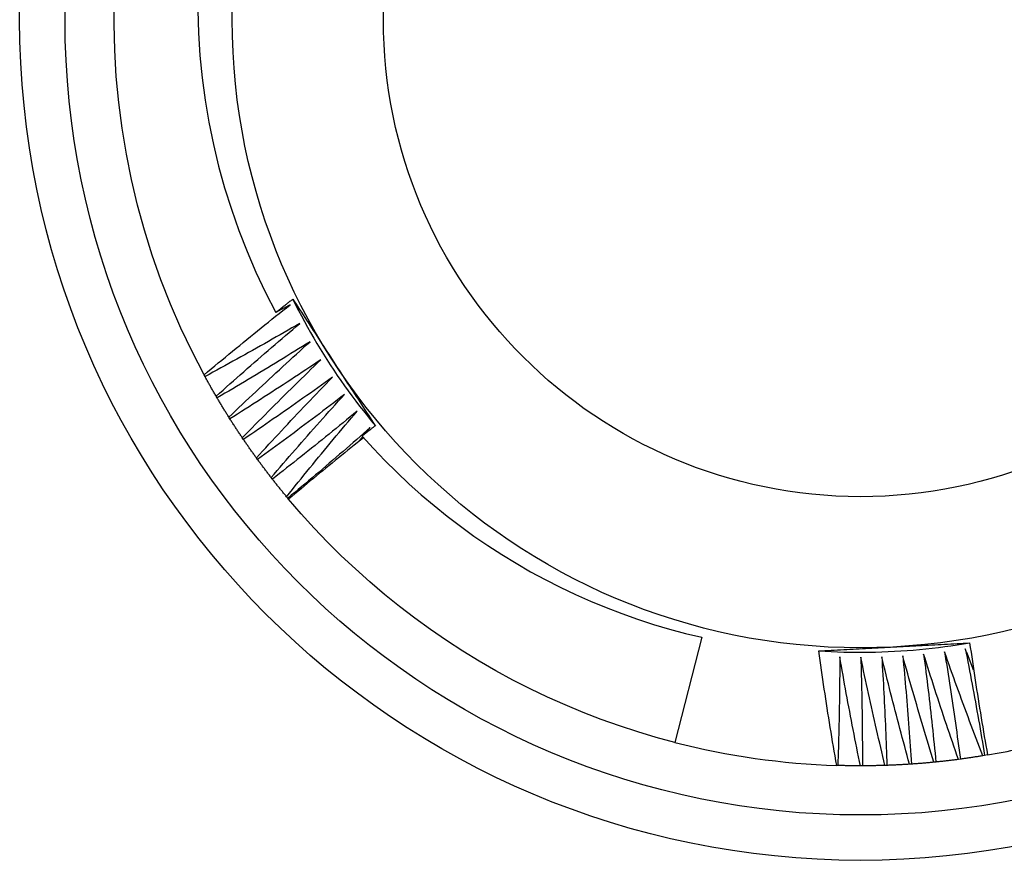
# Model space of a CAD drawing. Header units: inches. Extents: x 12.1 to 98.4, y 6.6 to 69.1.
# Tile 12 of 34: x 62.373 to 62.578, y 28.346 to 28.521. Entities that reach past the tile are written whole.
import ezdxf

# ---------------------------------------------------------------- set-up
doc = ezdxf.new("R2010")
doc.units = ezdxf.units.IN
doc.header["$MEASUREMENT"] = 0
doc.layers.add('Visible Edges(ANSI)', color=7, linetype='Continuous', lineweight=25)
doc.layers.add('Visible Tangent Edges(ANSI)', color=7, linetype='Continuous', lineweight=25)

msp = doc.modelspace()

# ---------------------------------------------------------------- linework, layer by layer
at = {"layer": 'Visible Edges(ANSI)'}
for p, q in [((62.41181, 28.4471), (62.41161, 28.44746)), ((62.41433, 28.44264), (62.41412, 28.443)), ((62.417, 28.43827), (62.41678, 28.43862)), ((62.44529, 28.43528), (62.44623, 28.43647)), ((62.41981, 28.434), (62.41957, 28.43434)), ((62.44409, 28.43376), (62.44469, 28.43452)), ((62.42275, 28.42981), (62.42251, 28.43015)), ((62.42584, 28.42573), (62.42559, 28.42605)), ((62.42906, 28.42174), (62.42879, 28.42206)), ((62.42922, 28.42155), (62.42906, 28.42174)), ((62.51533, 28.39275), (62.50971, 28.37085)), ((62.5641, 28.36676), (62.56369, 28.36671)), ((62.56918, 28.36736), (62.56877, 28.3673)), ((62.57424, 28.36813), (62.57384, 28.36806)), ((62.57484, 28.36823), (62.57424, 28.36813)), ((62.54365, 28.36603), (62.54342, 28.36604)), ((62.54877, 28.36596), (62.54836, 28.36596)), ((62.55389, 28.36606), (62.55347, 28.36604)), ((62.559, 28.36632), (62.55859, 28.36629))]:
    msp.add_line(p, q, dxfattribs=at)
at = {"layer": 'Visible Edges(ANSI)', "flags": 128}
for points in [[(62.41161, 28.44746), (62.4091, 28.45229), (62.40677, 28.45721), (62.40461, 28.4622), (62.40262, 28.46727), (62.40081, 28.4724), (62.39919, 28.4776), (62.39774, 28.48284), (62.39649, 28.48814), (62.39541, 28.49347), (62.39453, 28.49884), (62.39383, 28.50424), (62.39332, 28.50966), (62.393, 28.51509), (62.39287, 28.52053), (62.39294, 28.52597)], [(62.41028, 28.5234), (62.41043, 28.51872), (62.41073, 28.51404), (62.4112, 28.50936), (62.41183, 28.5047), (62.41261, 28.50008), (62.41355, 28.49548), (62.41464, 28.49093), (62.41589, 28.48641), (62.4173, 28.48195), (62.41885, 28.47753), (62.42056, 28.47317), (62.42241, 28.46887), (62.42441, 28.46464), (62.42656, 28.46046)], [(62.42656, 28.46046), (62.42671, 28.46058), (62.42686, 28.4607), (62.427, 28.46081), (62.42715, 28.46093), (62.4273, 28.46104), (62.42744, 28.46116), (62.42759, 28.46127), (62.42774, 28.46139), (62.42788, 28.46151), (62.42803, 28.46162), (62.42818, 28.46174), (62.42832, 28.46185), (62.42847, 28.46197), (62.42862, 28.46208), (62.42877, 28.4622), (62.42891, 28.46232), (62.42906, 28.46243), (62.42921, 28.46255), (62.42935, 28.46266), (62.4295, 28.46278), (62.42965, 28.46289), (62.4298, 28.46301), (62.42994, 28.46312), (62.43009, 28.46324)], [(62.43009, 28.46324), (62.43045, 28.46269), (62.4308, 28.46215), (62.43116, 28.4616), (62.43151, 28.46106), (62.43187, 28.46051), (62.43222, 28.45997), (62.43258, 28.45942), (62.43294, 28.45887), (62.43329, 28.45833), (62.43365, 28.45778), (62.434, 28.45723), (62.43436, 28.45669), (62.43472, 28.45614), (62.43507, 28.45559), (62.43543, 28.45505), (62.43578, 28.4545), (62.43614, 28.45395), (62.4365, 28.4534), (62.43685, 28.45286), (62.43721, 28.45231), (62.43757, 28.45176), (62.43792, 28.45121), (62.43828, 28.45066), (62.43864, 28.45011)], [(62.43009, 28.46324), (62.43068, 28.46206), (62.43128, 28.46089), (62.43189, 28.45973), (62.43251, 28.45857), (62.43315, 28.45742), (62.43379, 28.45627), (62.43445, 28.45513), (62.43512, 28.454), (62.4358, 28.45287), (62.43649, 28.45175), (62.43719, 28.45064), (62.43791, 28.44953), (62.43863, 28.44843), (62.43936, 28.44734), (62.44011, 28.44626), (62.44087, 28.44518), (62.44163, 28.44411), (62.44241, 28.44305), (62.4432, 28.442), (62.444, 28.44095), (62.4448, 28.43992), (62.44562, 28.43889), (62.44645, 28.43786), (62.44729, 28.43685)], [(62.41161, 28.44746), (62.41235, 28.44808), (62.41308, 28.4487), (62.41382, 28.44931), (62.41456, 28.44993), (62.4153, 28.45054), (62.41604, 28.45116), (62.41679, 28.45177), (62.41753, 28.45238), (62.41827, 28.45299), (62.41902, 28.4536), (62.41976, 28.45421), (62.42051, 28.45482), (62.42125, 28.45543), (62.422, 28.45603), (62.42275, 28.45664), (62.4235, 28.45724), (62.42425, 28.45785), (62.425, 28.45845), (62.42575, 28.45905), (62.4265, 28.45965), (62.42725, 28.46025), (62.42801, 28.46085), (62.42876, 28.46145), (62.42952, 28.46204)], [(62.42952, 28.46204), (62.42939, 28.46198), (62.42927, 28.46191), (62.42915, 28.46185), (62.42902, 28.46178), (62.4289, 28.46171), (62.42878, 28.46165), (62.42866, 28.46158), (62.42853, 28.46152), (62.42841, 28.46145), (62.42829, 28.46138), (62.42816, 28.46132), (62.42804, 28.46125), (62.42792, 28.46119), (62.42779, 28.46112), (62.42767, 28.46105), (62.42755, 28.46099), (62.42742, 28.46092), (62.4273, 28.46086), (62.42718, 28.46079), (62.42706, 28.46073), (62.42693, 28.46066), (62.42681, 28.46059), (62.42669, 28.46053), (62.42656, 28.46046)], [(62.43154, 28.45816), (62.43072, 28.45769), (62.42991, 28.45722), (62.42909, 28.45675), (62.42827, 28.45628), (62.42746, 28.45581), (62.42664, 28.45534), (62.42582, 28.45488), (62.425, 28.45441), (62.42418, 28.45395), (62.42336, 28.45348), (62.42254, 28.45302), (62.42172, 28.45256), (62.42089, 28.4521), (62.42007, 28.45164), (62.41925, 28.45118), (62.41842, 28.45072), (62.4176, 28.45027), (62.41677, 28.44981), (62.41595, 28.44936), (62.41512, 28.4489), (62.41429, 28.44845), (62.41346, 28.448), (62.41264, 28.44755), (62.41181, 28.4471)], [(62.41412, 28.443), (62.41484, 28.44364), (62.41555, 28.44428), (62.41627, 28.44492), (62.41699, 28.44556), (62.41771, 28.4462), (62.41843, 28.44684), (62.41915, 28.44748), (62.41987, 28.44811), (62.4206, 28.44875), (62.42132, 28.44938), (62.42204, 28.45001), (62.42277, 28.45065), (62.4235, 28.45128), (62.42422, 28.45191), (62.42495, 28.45254), (62.42568, 28.45317), (62.42641, 28.45379), (62.42714, 28.45442), (62.42787, 28.45505), (62.4286, 28.45567), (62.42933, 28.4563), (62.43007, 28.45692), (62.4308, 28.45754), (62.43154, 28.45816)], [(62.43368, 28.45435), (62.43288, 28.45385), (62.43209, 28.45335), (62.43128, 28.45286), (62.43048, 28.45236), (62.42968, 28.45187), (62.42888, 28.45137), (62.42808, 28.45088), (62.42727, 28.45039), (62.42647, 28.44989), (62.42566, 28.4494), (62.42486, 28.44891), (62.42405, 28.44843), (62.42325, 28.44794), (62.42244, 28.44745), (62.42163, 28.44697), (62.42082, 28.44648), (62.42001, 28.446), (62.4192, 28.44552), (62.41839, 28.44504), (62.41758, 28.44456), (62.41677, 28.44408), (62.41596, 28.4436), (62.41514, 28.44312), (62.41433, 28.44264)], [(62.41678, 28.43862), (62.41747, 28.43929), (62.41817, 28.43995), (62.41886, 28.44062), (62.41956, 28.44128), (62.42026, 28.44194), (62.42096, 28.4426), (62.42166, 28.44326), (62.42236, 28.44392), (62.42306, 28.44458), (62.42376, 28.44524), (62.42446, 28.44589), (62.42517, 28.44655), (62.42587, 28.44721), (62.42658, 28.44786), (62.42729, 28.44851), (62.42799, 28.44916), (62.4287, 28.44982), (62.42941, 28.45047), (62.43012, 28.45112), (62.43083, 28.45177), (62.43154, 28.45241), (62.43226, 28.45306), (62.43297, 28.45371), (62.43368, 28.45435)], [(62.43596, 28.45061), (62.43517, 28.45009), (62.43439, 28.44956), (62.43361, 28.44904), (62.43282, 28.44852), (62.43204, 28.448), (62.43125, 28.44748), (62.43047, 28.44696), (62.42968, 28.44644), (62.42889, 28.44592), (62.4281, 28.4454), (62.42731, 28.44489), (62.42652, 28.44437), (62.42573, 28.44386), (62.42494, 28.44335), (62.42415, 28.44284), (62.42336, 28.44232), (62.42257, 28.44181), (62.42177, 28.44131), (62.42098, 28.4408), (62.42018, 28.44029), (62.41939, 28.43979), (62.41859, 28.43928), (62.41779, 28.43878), (62.417, 28.43827)], [(62.41957, 28.43434), (62.42025, 28.43503), (62.42092, 28.43571), (62.42159, 28.4364), (62.42227, 28.43708), (62.42294, 28.43777), (62.42362, 28.43845), (62.4243, 28.43913), (62.42498, 28.43982), (62.42566, 28.4405), (62.42634, 28.44118), (62.42702, 28.44186), (62.4277, 28.44254), (62.42838, 28.44321), (62.42907, 28.44389), (62.42975, 28.44457), (62.43044, 28.44524), (62.43112, 28.44592), (62.43181, 28.44659), (62.4325, 28.44726), (62.43319, 28.44793), (62.43388, 28.44861), (62.43457, 28.44928), (62.43526, 28.44994), (62.43596, 28.45061)], [(62.43864, 28.45011), (62.439, 28.44956), (62.43936, 28.449), (62.43972, 28.44845), (62.44008, 28.44789), (62.44044, 28.44734), (62.4408, 28.44678), (62.44116, 28.44623), (62.44152, 28.44568), (62.44188, 28.44512), (62.44224, 28.44457), (62.4426, 28.44402), (62.44296, 28.44346), (62.44332, 28.44291), (62.44368, 28.44236), (62.44404, 28.44181), (62.4444, 28.44125), (62.44476, 28.4407), (62.44512, 28.44015), (62.44548, 28.4396), (62.44584, 28.43905), (62.4462, 28.4385), (62.44656, 28.43795), (62.44692, 28.43739), (62.44728, 28.43684)], [(62.41412, 28.443), (62.41402, 28.44317), (62.41392, 28.44334), (62.41382, 28.44351), (62.41373, 28.44368), (62.41363, 28.44385), (62.41353, 28.44402), (62.41343, 28.44419), (62.41334, 28.44436), (62.41324, 28.44453), (62.41314, 28.4447), (62.41304, 28.44487), (62.41295, 28.44504), (62.41285, 28.44521), (62.41276, 28.44538), (62.41266, 28.44555), (62.41256, 28.44573), (62.41247, 28.4459), (62.41237, 28.44607), (62.41228, 28.44624), (62.41218, 28.44641), (62.41209, 28.44658), (62.412, 28.44676), (62.4119, 28.44693), (62.41181, 28.4471)], [(62.43835, 28.44695), (62.43758, 28.4464), (62.43682, 28.44585), (62.43605, 28.4453), (62.43529, 28.44475), (62.43452, 28.44421), (62.43375, 28.44366), (62.43298, 28.44312), (62.43221, 28.44257), (62.43144, 28.44203), (62.43067, 28.44149), (62.4299, 28.44094), (62.42913, 28.4404), (62.42836, 28.43986), (62.42758, 28.43933), (62.42681, 28.43879), (62.42603, 28.43825), (62.42526, 28.43772), (62.42448, 28.43718), (62.4237, 28.43665), (62.42292, 28.43612), (62.42215, 28.43558), (62.42137, 28.43505), (62.42059, 28.43452), (62.41981, 28.434)], [(62.42251, 28.43015), (62.42316, 28.43086), (62.42381, 28.43156), (62.42446, 28.43227), (62.42511, 28.43298), (62.42577, 28.43368), (62.42642, 28.43439), (62.42708, 28.43509), (62.42773, 28.4358), (62.42839, 28.4365), (62.42905, 28.4372), (62.4297, 28.43791), (62.43036, 28.43861), (62.43102, 28.43931), (62.43169, 28.44), (62.43235, 28.4407), (62.43301, 28.4414), (62.43368, 28.4421), (62.43434, 28.44279), (62.43501, 28.44349), (62.43567, 28.44418), (62.43634, 28.44488), (62.43701, 28.44557), (62.43768, 28.44626), (62.43835, 28.44695)], [(62.41678, 28.43862), (62.41667, 28.43879), (62.41657, 28.43896), (62.41646, 28.43912), (62.41636, 28.43929), (62.41626, 28.43946), (62.41615, 28.43962), (62.41605, 28.43979), (62.41595, 28.43996), (62.41584, 28.44012), (62.41574, 28.44029), (62.41564, 28.44046), (62.41554, 28.44063), (62.41544, 28.44079), (62.41533, 28.44096), (62.41523, 28.44113), (62.41513, 28.4413), (62.41503, 28.44146), (62.41493, 28.44163), (62.41483, 28.4418), (62.41473, 28.44197), (62.41463, 28.44214), (62.41453, 28.44231), (62.41443, 28.44248), (62.41433, 28.44264)], [(62.44086, 28.44337), (62.44011, 28.44279), (62.43937, 28.44222), (62.43862, 28.44165), (62.43787, 28.44107), (62.43712, 28.4405), (62.43637, 28.43993), (62.43562, 28.43936), (62.43487, 28.43879), (62.43412, 28.43822), (62.43337, 28.43765), (62.43261, 28.43709), (62.43186, 28.43652), (62.43111, 28.43596), (62.43035, 28.43539), (62.42959, 28.43483), (62.42884, 28.43427), (62.42808, 28.43371), (62.42732, 28.43315), (62.42656, 28.43259), (62.4258, 28.43203), (62.42504, 28.43148), (62.42428, 28.43092), (62.42352, 28.43037), (62.42275, 28.42981)], [(62.42559, 28.42605), (62.42621, 28.42678), (62.42684, 28.42751), (62.42747, 28.42824), (62.42809, 28.42897), (62.42872, 28.4297), (62.42935, 28.43042), (62.42998, 28.43115), (62.43062, 28.43187), (62.43125, 28.4326), (62.43188, 28.43332), (62.43252, 28.43404), (62.43316, 28.43477), (62.43379, 28.43549), (62.43443, 28.43621), (62.43507, 28.43693), (62.43571, 28.43765), (62.43635, 28.43837), (62.43699, 28.43908), (62.43763, 28.4398), (62.43828, 28.44051), (62.43892, 28.44123), (62.43957, 28.44194), (62.44021, 28.44266), (62.44086, 28.44337)], [(62.44349, 28.43987), (62.44276, 28.43927), (62.44204, 28.43867), (62.44131, 28.43808), (62.44058, 28.43748), (62.43985, 28.43688), (62.43912, 28.43629), (62.43839, 28.43569), (62.43766, 28.4351), (62.43692, 28.43451), (62.43619, 28.43391), (62.43545, 28.43332), (62.43472, 28.43273), (62.43398, 28.43214), (62.43325, 28.43156), (62.43251, 28.43097), (62.43177, 28.43038), (62.43103, 28.4298), (62.43029, 28.42921), (62.42955, 28.42863), (62.42881, 28.42805), (62.42807, 28.42747), (62.42733, 28.42688), (62.42658, 28.4263), (62.42584, 28.42573)], [(62.42879, 28.42206), (62.42939, 28.42281), (62.43, 28.42356), (62.4306, 28.42431), (62.4312, 28.42506), (62.43181, 28.42581), (62.43241, 28.42655), (62.43302, 28.4273), (62.43363, 28.42805), (62.43424, 28.42879), (62.43485, 28.42954), (62.43546, 28.43028), (62.43607, 28.43102), (62.43668, 28.43176), (62.4373, 28.4325), (62.43791, 28.43324), (62.43853, 28.43398), (62.43915, 28.43472), (62.43976, 28.43546), (62.44038, 28.4362), (62.441, 28.43693), (62.44162, 28.43767), (62.44224, 28.43841), (62.44287, 28.43914), (62.44349, 28.43987)], [(62.41957, 28.43434), (62.41946, 28.4345), (62.41935, 28.43466), (62.41924, 28.43483), (62.41914, 28.43499), (62.41903, 28.43515), (62.41892, 28.43531), (62.41881, 28.43548), (62.4187, 28.43564), (62.41859, 28.43581), (62.41849, 28.43597), (62.41838, 28.43613), (62.41827, 28.4363), (62.41816, 28.43646), (62.41806, 28.43663), (62.41795, 28.43679), (62.41784, 28.43695), (62.41774, 28.43712), (62.41763, 28.43728), (62.41752, 28.43745), (62.41742, 28.43761), (62.41731, 28.43778), (62.41721, 28.43794), (62.4171, 28.43811), (62.417, 28.43827)], [(62.44623, 28.43647), (62.44553, 28.43584), (62.44482, 28.43522), (62.44411, 28.4346), (62.4434, 28.43398), (62.44269, 28.43336), (62.44198, 28.43274), (62.44127, 28.43212), (62.44056, 28.4315), (62.43985, 28.43089), (62.43913, 28.43027), (62.43842, 28.42965), (62.4377, 28.42904), (62.43699, 28.42843), (62.43627, 28.42782), (62.43555, 28.4272), (62.43483, 28.42659), (62.43411, 28.42599), (62.43339, 28.42538), (62.43267, 28.42477), (62.43195, 28.42416), (62.43123, 28.42356), (62.43051, 28.42295), (62.42978, 28.42235), (62.42906, 28.42174)], [(62.44728, 28.43684), (62.44716, 28.43675), (62.44705, 28.43666), (62.44693, 28.43657), (62.44682, 28.43649), (62.4467, 28.4364), (62.44659, 28.43631), (62.44648, 28.43622), (62.44636, 28.43613), (62.44625, 28.43604), (62.44613, 28.43595), (62.44602, 28.43586), (62.44591, 28.43577), (62.44579, 28.43568), (62.44568, 28.43559), (62.44556, 28.4355), (62.44545, 28.43541), (62.44534, 28.43532), (62.44522, 28.43523), (62.44511, 28.43514), (62.44499, 28.43505), (62.44488, 28.43496), (62.44477, 28.43487), (62.44465, 28.43478), (62.44454, 28.43469)], [(62.44483, 28.43435), (62.44417, 28.43383), (62.44352, 28.4333), (62.44286, 28.43278), (62.44221, 28.43225), (62.44155, 28.43172), (62.4409, 28.43119), (62.44024, 28.43066), (62.43959, 28.43013), (62.43894, 28.4296), (62.43829, 28.42907), (62.43764, 28.42854), (62.43698, 28.42801), (62.43633, 28.42747), (62.43568, 28.42694), (62.43504, 28.4264), (62.43439, 28.42587), (62.43374, 28.42533), (62.43309, 28.42479), (62.43245, 28.42425), (62.4318, 28.42371), (62.43115, 28.42317), (62.43051, 28.42263), (62.42986, 28.42209), (62.42922, 28.42155)], [(62.44454, 28.43469), (62.44688, 28.43211), (62.44928, 28.4296), (62.45175, 28.42716), (62.45428, 28.42477), (62.45687, 28.42245), (62.45953, 28.42019), (62.46224, 28.41801), (62.46502, 28.41589), (62.46784, 28.41384), (62.47072, 28.41188), (62.47364, 28.40998), (62.47662, 28.40817), (62.47964, 28.40643), (62.4827, 28.40477), (62.48581, 28.40319), (62.48896, 28.40169), (62.49215, 28.40027), (62.49537, 28.39894), (62.49863, 28.39769), (62.50191, 28.39653), (62.50523, 28.39545), (62.50857, 28.39447), (62.51194, 28.39357), (62.51533, 28.39275)], [(62.42251, 28.43015), (62.4224, 28.4303), (62.42228, 28.43046), (62.42217, 28.43062), (62.42205, 28.43078), (62.42194, 28.43094), (62.42182, 28.4311), (62.42171, 28.43126), (62.4216, 28.43142), (62.42148, 28.43158), (62.42137, 28.43174), (62.42126, 28.4319), (62.42114, 28.43206), (62.42103, 28.43222), (62.42092, 28.43238), (62.42081, 28.43254), (62.42069, 28.4327), (62.42058, 28.43286), (62.42047, 28.43303), (62.42036, 28.43319), (62.42025, 28.43335), (62.42014, 28.43351), (62.42003, 28.43367), (62.41992, 28.43383), (62.41981, 28.434)], [(62.42559, 28.42605), (62.42547, 28.42621), (62.42535, 28.42636), (62.42523, 28.42652), (62.42511, 28.42667), (62.42499, 28.42683), (62.42487, 28.42698), (62.42475, 28.42714), (62.42463, 28.4273), (62.42451, 28.42745), (62.42439, 28.42761), (62.42427, 28.42776), (62.42416, 28.42792), (62.42404, 28.42808), (62.42392, 28.42823), (62.4238, 28.42839), (62.42369, 28.42855), (62.42357, 28.42871), (62.42345, 28.42886), (62.42333, 28.42902), (62.42322, 28.42918), (62.4231, 28.42934), (62.42299, 28.42949), (62.42287, 28.42965), (62.42275, 28.42981)], [(62.42879, 28.42206), (62.42867, 28.42221), (62.42854, 28.42236), (62.42842, 28.42252), (62.42829, 28.42267), (62.42817, 28.42282), (62.42804, 28.42297), (62.42792, 28.42312), (62.4278, 28.42327), (62.42767, 28.42343), (62.42755, 28.42358), (62.42743, 28.42373), (62.4273, 28.42388), (62.42718, 28.42404), (62.42706, 28.42419), (62.42693, 28.42434), (62.42681, 28.42449), (62.42669, 28.42465), (62.42657, 28.4248), (62.42645, 28.42496), (62.42632, 28.42511), (62.4262, 28.42526), (62.42608, 28.42542), (62.42596, 28.42557), (62.42584, 28.42573)], [(62.50971, 28.37085), (62.50582, 28.3719), (62.50196, 28.37305), (62.49813, 28.3743), (62.49434, 28.37565), (62.49058, 28.3771), (62.48686, 28.37865), (62.48318, 28.38029), (62.47955, 28.38202), (62.47596, 28.38385), (62.47242, 28.38578), (62.46893, 28.38779), (62.46549, 28.38989), (62.46211, 28.39208), (62.45879, 28.39436), (62.45553, 28.39672), (62.45233, 28.39917), (62.44919, 28.4017), (62.44612, 28.40431), (62.44312, 28.407), (62.44019, 28.40976), (62.43734, 28.4126), (62.43456, 28.41551), (62.43185, 28.4185), (62.42922, 28.42155)], [(62.53967, 28.38991), (62.54098, 28.38983), (62.54229, 28.38977), (62.54361, 28.38971), (62.54492, 28.38967), (62.54624, 28.38965), (62.54755, 28.38963), (62.54887, 28.38963), (62.55019, 28.38965), (62.5515, 28.38967), (62.55282, 28.38971), (62.55413, 28.38976), (62.55544, 28.38983), (62.55676, 28.3899), (62.55807, 28.39), (62.55938, 28.3901), (62.56069, 28.39022), (62.562, 28.39035), (62.56331, 28.39049), (62.56462, 28.39064), (62.56592, 28.39081), (62.56722, 28.39099), (62.56852, 28.39119), (62.56982, 28.39139), (62.57112, 28.39161)], [(62.55531, 28.39075), (62.55597, 28.39078), (62.55663, 28.39082), (62.55729, 28.39085), (62.55795, 28.39089), (62.55861, 28.39092), (62.55927, 28.39096), (62.55993, 28.39099), (62.56059, 28.39103), (62.56125, 28.39106), (62.56191, 28.3911), (62.56257, 28.39114), (62.56323, 28.39117), (62.56389, 28.39121), (62.56455, 28.39124), (62.5652, 28.39128), (62.56586, 28.39131), (62.56652, 28.39135), (62.56718, 28.39138), (62.56783, 28.39142), (62.56849, 28.39145), (62.56915, 28.39149), (62.5698, 28.39153), (62.57046, 28.39156), (62.57112, 28.3916)], [(62.57112, 28.3916), (62.57126, 28.39062), (62.5714, 28.38964), (62.57154, 28.38867), (62.57169, 28.38769), (62.57183, 28.38672), (62.57198, 28.38574), (62.57213, 28.38477), (62.57227, 28.38379), (62.57242, 28.38282), (62.57258, 28.38184), (62.57273, 28.38087), (62.57288, 28.3799), (62.57304, 28.37892), (62.5732, 28.37795), (62.57335, 28.37698), (62.57351, 28.376), (62.57367, 28.37503), (62.57384, 28.37406), (62.574, 28.37308), (62.57416, 28.37211), (62.57433, 28.37114), (62.5745, 28.37017), (62.57467, 28.3692), (62.57484, 28.36823)], [(62.53967, 28.38991), (62.54032, 28.38995), (62.54097, 28.38998), (62.54162, 28.39002), (62.54227, 28.39005), (62.54292, 28.39009), (62.54357, 28.39012), (62.54422, 28.39016), (62.54487, 28.39019), (62.54552, 28.39023), (62.54617, 28.39026), (62.54682, 28.3903), (62.54747, 28.39033), (62.54813, 28.39037), (62.54878, 28.3904), (62.54943, 28.39044), (62.55008, 28.39047), (62.55073, 28.39051), (62.55139, 28.39054), (62.55204, 28.39058), (62.55269, 28.39061), (62.55335, 28.39065), (62.554, 28.39068), (62.55466, 28.39071), (62.55531, 28.39075)], [(62.54342, 28.36604), (62.54324, 28.36703), (62.54307, 28.36802), (62.54291, 28.36902), (62.54274, 28.37001), (62.54257, 28.371), (62.54241, 28.37199), (62.54224, 28.37299), (62.54208, 28.37398), (62.54192, 28.37498), (62.54176, 28.37597), (62.5416, 28.37696), (62.54145, 28.37796), (62.54129, 28.37895), (62.54114, 28.37995), (62.54098, 28.38094), (62.54083, 28.38194), (62.54068, 28.38294), (62.54053, 28.38393), (62.54039, 28.38493), (62.54024, 28.38592), (62.54009, 28.38692), (62.53995, 28.38792), (62.53981, 28.38891), (62.53967, 28.38991)], [(62.56153, 28.38923), (62.56165, 28.3883), (62.56177, 28.38736), (62.56189, 28.38643), (62.56201, 28.38549), (62.56212, 28.38456), (62.56224, 28.38362), (62.56235, 28.38268), (62.56246, 28.38175), (62.56258, 28.38081), (62.56269, 28.37988), (62.56279, 28.37894), (62.5629, 28.378), (62.56301, 28.37707), (62.56311, 28.37613), (62.56322, 28.37519), (62.56332, 28.37426), (62.56342, 28.37332), (62.56352, 28.37238), (62.56362, 28.37145), (62.56372, 28.37051), (62.56382, 28.36957), (62.56391, 28.36863), (62.56401, 28.36769), (62.5641, 28.36676)], [(62.56877, 28.3673), (62.56846, 28.36821), (62.56815, 28.36912), (62.56783, 28.37003), (62.56752, 28.37094), (62.56721, 28.37185), (62.5669, 28.37276), (62.56659, 28.37367), (62.56629, 28.37458), (62.56598, 28.3755), (62.56568, 28.37641), (62.56537, 28.37732), (62.56507, 28.37824), (62.56477, 28.37915), (62.56447, 28.38006), (62.56417, 28.38098), (62.56387, 28.38189), (62.56358, 28.38281), (62.56328, 28.38373), (62.56299, 28.38464), (62.56269, 28.38556), (62.5624, 28.38648), (62.56211, 28.38739), (62.56182, 28.38831), (62.56153, 28.38923)], [(62.56588, 28.38973), (62.56603, 28.3888), (62.56618, 28.38787), (62.56633, 28.38694), (62.56648, 28.38601), (62.56662, 28.38508), (62.56677, 28.38415), (62.56691, 28.38322), (62.56706, 28.38229), (62.5672, 28.38136), (62.56734, 28.38042), (62.56748, 28.37949), (62.56762, 28.37856), (62.56775, 28.37763), (62.56789, 28.3767), (62.56802, 28.37576), (62.56816, 28.37483), (62.56829, 28.3739), (62.56842, 28.37296), (62.56855, 28.37203), (62.56868, 28.37109), (62.56881, 28.37016), (62.56893, 28.36923), (62.56906, 28.36829), (62.56918, 28.36736)], [(62.57384, 28.36806), (62.57349, 28.36895), (62.57315, 28.36985), (62.57281, 28.37075), (62.57247, 28.37165), (62.57213, 28.37255), (62.57179, 28.37345), (62.57145, 28.37435), (62.57111, 28.37525), (62.57078, 28.37616), (62.57044, 28.37706), (62.57011, 28.37796), (62.56978, 28.37886), (62.56945, 28.37977), (62.56912, 28.38067), (62.56879, 28.38157), (62.56846, 28.38248), (62.56813, 28.38338), (62.56781, 28.38429), (62.56748, 28.3852), (62.56716, 28.3861), (62.56684, 28.38701), (62.56652, 28.38792), (62.5662, 28.38883), (62.56588, 28.38973)], [(62.57021, 28.39038), (62.57039, 28.38946), (62.57057, 28.38853), (62.57075, 28.38761), (62.57093, 28.38668), (62.5711, 28.38576), (62.57128, 28.38483), (62.57145, 28.3839), (62.57163, 28.38298), (62.5718, 28.38205), (62.57197, 28.38113), (62.57214, 28.3802), (62.57231, 28.37927), (62.57248, 28.37834), (62.57264, 28.37742), (62.57281, 28.37649), (62.57297, 28.37556), (62.57314, 28.37463), (62.5733, 28.3737), (62.57346, 28.37277), (62.57362, 28.37184), (62.57378, 28.37091), (62.57393, 28.36999), (62.57409, 28.36906), (62.57424, 28.36813)], [(62.57195, 28.38592), (62.57188, 28.3861), (62.5718, 28.38629), (62.57173, 28.38647), (62.57166, 28.38666), (62.57159, 28.38685), (62.57151, 28.38703), (62.57144, 28.38722), (62.57137, 28.3874), (62.57129, 28.38759), (62.57122, 28.38778), (62.57115, 28.38796), (62.57108, 28.38815), (62.571, 28.38833), (62.57093, 28.38852), (62.57086, 28.38871), (62.57078, 28.38889), (62.57071, 28.38908), (62.57064, 28.38926), (62.57057, 28.38945), (62.57049, 28.38964), (62.57042, 28.38982), (62.57035, 28.39001), (62.57028, 28.3902), (62.57021, 28.39038)], [(62.54406, 28.38865), (62.54405, 28.38771), (62.54405, 28.38676), (62.54404, 28.38582), (62.54404, 28.38488), (62.54403, 28.38394), (62.54402, 28.38299), (62.54401, 28.38205), (62.544, 28.38111), (62.54399, 28.38017), (62.54397, 28.37923), (62.54396, 28.37828), (62.54394, 28.37734), (62.54392, 28.3764), (62.5439, 28.37546), (62.54388, 28.37451), (62.54386, 28.37357), (62.54384, 28.37263), (62.54382, 28.37169), (62.54379, 28.37074), (62.54377, 28.3698), (62.54374, 28.36886), (62.54371, 28.36792), (62.54368, 28.36697), (62.54365, 28.36603)], [(62.54836, 28.36596), (62.54816, 28.3669), (62.54797, 28.36784), (62.54778, 28.36879), (62.54759, 28.36973), (62.5474, 28.37067), (62.54722, 28.37162), (62.54703, 28.37256), (62.54685, 28.37351), (62.54666, 28.37445), (62.54648, 28.37539), (62.5463, 28.37634), (62.54612, 28.37728), (62.54594, 28.37823), (62.54577, 28.37918), (62.54559, 28.38012), (62.54541, 28.38107), (62.54524, 28.38201), (62.54507, 28.38296), (62.5449, 28.38391), (62.54473, 28.38486), (62.54456, 28.3858), (62.54439, 28.38675), (62.54422, 28.3877), (62.54406, 28.38865)], [(62.54843, 28.38858), (62.54846, 28.38764), (62.54849, 28.38669), (62.54851, 28.38575), (62.54854, 28.38481), (62.54856, 28.38387), (62.54858, 28.38293), (62.5486, 28.38198), (62.54862, 28.38104), (62.54864, 28.3801), (62.54866, 28.37916), (62.54867, 28.37821), (62.54869, 28.37727), (62.5487, 28.37633), (62.54871, 28.37539), (62.54872, 28.37444), (62.54873, 28.3735), (62.54874, 28.37256), (62.54875, 28.37162), (62.54876, 28.37067), (62.54876, 28.36973), (62.54876, 28.36879), (62.54877, 28.36785), (62.54877, 28.3669), (62.54877, 28.36596)], [(62.55347, 28.36604), (62.55325, 28.36698), (62.55303, 28.36791), (62.55281, 28.36885), (62.55259, 28.36979), (62.55237, 28.37072), (62.55215, 28.37166), (62.55193, 28.3726), (62.55172, 28.37353), (62.5515, 28.37447), (62.55129, 28.37541), (62.55108, 28.37635), (62.55087, 28.37729), (62.55066, 28.37823), (62.55045, 28.37917), (62.55024, 28.38011), (62.55004, 28.38105), (62.54983, 28.38199), (62.54963, 28.38293), (62.54943, 28.38387), (62.54922, 28.38481), (62.54902, 28.38575), (62.54883, 28.38669), (62.54863, 28.38764), (62.54843, 28.38858)], [(62.5528, 28.38865), (62.55286, 28.38771), (62.55292, 28.38677), (62.55298, 28.38583), (62.55303, 28.38489), (62.55309, 28.38395), (62.55314, 28.38301), (62.55319, 28.38207), (62.55324, 28.38113), (62.55329, 28.38018), (62.55334, 28.37924), (62.55339, 28.3783), (62.55343, 28.37736), (62.55348, 28.37642), (62.55352, 28.37548), (62.55356, 28.37454), (62.5536, 28.37359), (62.55364, 28.37265), (62.55368, 28.37171), (62.55372, 28.37077), (62.55375, 28.36983), (62.55379, 28.36888), (62.55382, 28.36794), (62.55386, 28.367), (62.55389, 28.36606)], [(62.55859, 28.36629), (62.55833, 28.36722), (62.55808, 28.36815), (62.55783, 28.36908), (62.55758, 28.37001), (62.55733, 28.37094), (62.55708, 28.37187), (62.55683, 28.37279), (62.55659, 28.37372), (62.55634, 28.37466), (62.5561, 28.37559), (62.55585, 28.37652), (62.55561, 28.37745), (62.55537, 28.37838), (62.55513, 28.37931), (62.55489, 28.38024), (62.55466, 28.38118), (62.55442, 28.38211), (62.55419, 28.38304), (62.55395, 28.38398), (62.55372, 28.38491), (62.55349, 28.38585), (62.55326, 28.38678), (62.55303, 28.38772), (62.5528, 28.38865)], [(62.55717, 28.38887), (62.55726, 28.38793), (62.55735, 28.38699), (62.55744, 28.38605), (62.55753, 28.38512), (62.55761, 28.38418), (62.55769, 28.38324), (62.55778, 28.3823), (62.55786, 28.38136), (62.55794, 28.38042), (62.55802, 28.37948), (62.5581, 28.37854), (62.55817, 28.3776), (62.55825, 28.37667), (62.55832, 28.37573), (62.5584, 28.37479), (62.55847, 28.37385), (62.55854, 28.37291), (62.55861, 28.37197), (62.55868, 28.37103), (62.55874, 28.37009), (62.55881, 28.36914), (62.55887, 28.3682), (62.55894, 28.36726), (62.559, 28.36632)], [(62.56369, 28.36671), (62.5634, 28.36763), (62.56312, 28.36855), (62.56284, 28.36947), (62.56256, 28.37039), (62.56228, 28.37131), (62.562, 28.37223), (62.56172, 28.37315), (62.56144, 28.37407), (62.56117, 28.375), (62.56089, 28.37592), (62.56062, 28.37684), (62.56035, 28.37776), (62.56008, 28.37869), (62.55981, 28.37961), (62.55954, 28.38054), (62.55927, 28.38146), (62.55901, 28.38238), (62.55874, 28.38331), (62.55848, 28.38424), (62.55821, 28.38516), (62.55795, 28.38609), (62.55769, 28.38701), (62.55743, 28.38794), (62.55717, 28.38887)], [(62.56369, 28.36671), (62.56349, 28.3667), (62.5633, 28.36668), (62.5631, 28.36666), (62.56291, 28.36664), (62.56271, 28.36662), (62.56252, 28.3666), (62.56232, 28.36659), (62.56213, 28.36657), (62.56193, 28.36655), (62.56174, 28.36653), (62.56154, 28.36652), (62.56135, 28.3665), (62.56115, 28.36648), (62.56095, 28.36647), (62.56076, 28.36645), (62.56056, 28.36644), (62.56037, 28.36642), (62.56017, 28.36641), (62.55998, 28.36639), (62.55978, 28.36638), (62.55959, 28.36636), (62.55939, 28.36635), (62.55919, 28.36634), (62.559, 28.36632)], [(62.56877, 28.3673), (62.56858, 28.36728), (62.56838, 28.36725), (62.56819, 28.36723), (62.568, 28.3672), (62.5678, 28.36718), (62.56761, 28.36715), (62.56741, 28.36713), (62.56722, 28.3671), (62.56702, 28.36708), (62.56683, 28.36706), (62.56663, 28.36703), (62.56644, 28.36701), (62.56624, 28.36699), (62.56605, 28.36697), (62.56585, 28.36694), (62.56566, 28.36692), (62.56546, 28.3669), (62.56527, 28.36688), (62.56507, 28.36686), (62.56488, 28.36684), (62.56469, 28.36682), (62.56449, 28.3668), (62.56429, 28.36678), (62.5641, 28.36676)], [(62.57384, 28.36806), (62.57364, 28.36802), (62.57345, 28.36799), (62.57326, 28.36796), (62.57306, 28.36793), (62.57287, 28.3679), (62.57268, 28.36787), (62.57248, 28.36784), (62.57229, 28.36781), (62.57209, 28.36778), (62.5719, 28.36775), (62.57171, 28.36772), (62.57151, 28.36769), (62.57132, 28.36766), (62.57113, 28.36763), (62.57093, 28.3676), (62.57074, 28.36757), (62.57054, 28.36755), (62.57035, 28.36752), (62.57015, 28.36749), (62.56996, 28.36746), (62.56977, 28.36744), (62.56957, 28.36741), (62.56938, 28.36738), (62.56918, 28.36736)], [(62.54836, 28.36596), (62.54816, 28.36596), (62.54796, 28.36596), (62.54777, 28.36596), (62.54757, 28.36596), (62.54737, 28.36596), (62.54718, 28.36596), (62.54698, 28.36597), (62.54679, 28.36597), (62.54659, 28.36597), (62.54639, 28.36597), (62.5462, 28.36597), (62.546, 28.36598), (62.54581, 28.36598), (62.54561, 28.36598), (62.54541, 28.36599), (62.54522, 28.36599), (62.54502, 28.366), (62.54483, 28.366), (62.54463, 28.366), (62.54443, 28.36601), (62.54424, 28.36601), (62.54404, 28.36602), (62.54385, 28.36603), (62.54365, 28.36603)], [(62.55347, 28.36604), (62.55328, 28.36604), (62.55308, 28.36603), (62.55289, 28.36602), (62.55269, 28.36602), (62.55249, 28.36601), (62.5523, 28.36601), (62.5521, 28.366), (62.55191, 28.366), (62.55171, 28.366), (62.55151, 28.36599), (62.55132, 28.36599), (62.55112, 28.36598), (62.55093, 28.36598), (62.55073, 28.36598), (62.55053, 28.36597), (62.55034, 28.36597), (62.55014, 28.36597), (62.54995, 28.36597), (62.54975, 28.36597), (62.54955, 28.36596), (62.54936, 28.36596), (62.54916, 28.36596), (62.54896, 28.36596), (62.54877, 28.36596)], [(62.55859, 28.36629), (62.55839, 28.36628), (62.5582, 28.36627), (62.558, 28.36626), (62.5578, 28.36625), (62.55761, 28.36623), (62.55741, 28.36622), (62.55722, 28.36621), (62.55702, 28.3662), (62.55683, 28.36619), (62.55663, 28.36618), (62.55643, 28.36617), (62.55624, 28.36616), (62.55604, 28.36615), (62.55585, 28.36614), (62.55565, 28.36613), (62.55545, 28.36612), (62.55526, 28.36611), (62.55506, 28.3661), (62.55487, 28.36609), (62.55467, 28.36609), (62.55447, 28.36608), (62.55428, 28.36607), (62.55408, 28.36606), (62.55389, 28.36606)]]:
    msp.add_lwpolyline(points, dxfattribs=at)
at = {"layer": 'Visible Edges(ANSI)'}
for radius in [0.1752, 0.16575, 0.13091]:
    msp.add_circle((62.54838, 28.52147), radius, dxfattribs=at)
for start, end in [(255.6, 268.1697), (279.7938, 284.688)]:
    msp.add_arc((62.54838, 28.52147), 0.15551, start, end, dxfattribs=at)
at = {"layer": 'Visible Tangent Edges(ANSI)'}
msp.add_circle((62.54838, 28.52147), 0.09941, dxfattribs=at)

doc.saveas('drawing.dxf')
